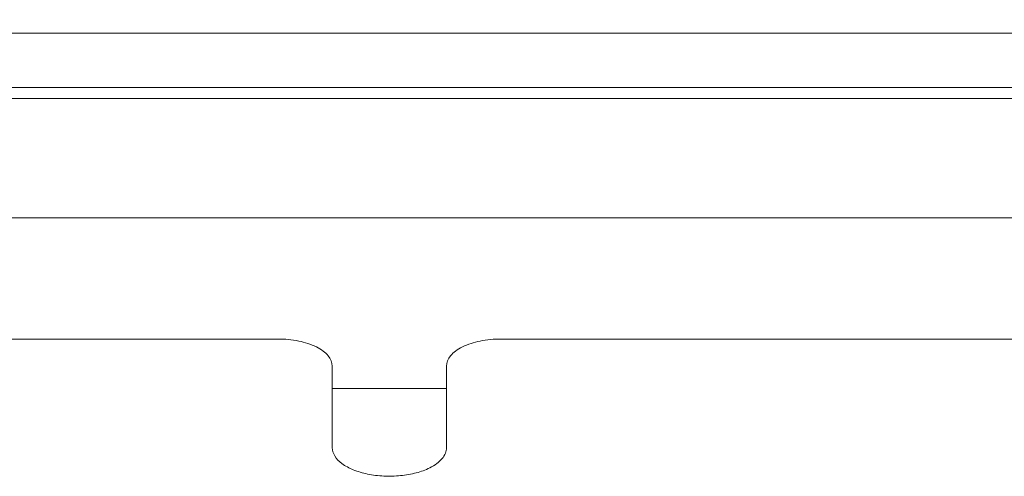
# Model space of a CAD drawing. Header units: millimetres. Extents: x 29170 to 33192, y 579 to 3108.
# Tile 15 of 256: x 29349 to 29439, y 971 to 1013. Entities that reach past the tile are written whole.
import ezdxf

# ---------------------------------------------------------------- set-up
doc = ezdxf.new("R2010")
doc.units = ezdxf.units.MM
doc.layers.add('细实线', color=7, linetype='Continuous', lineweight=13)
doc.dimstyles.new('ISO-25', dxfattribs={"dimtxt": 15, "dimasz": 14, "dimexe": 3.5, "dimexo": 0, "dimgap": 3.5, "dimtad": 1, "dimtxsty": 'Standard', "dimcen": 2.5, "dimadec": 0, "dimazin": 0, "dimtfac": 1, "dimtmove": 0, "dimatfit": 3, "dimfxl": 1, "dimarcsym": 0})

# ---------------------------------------------------------------- blocks, each defined once
blk = doc.blocks.new('*D52')
at = {"layer": 'Defpoints', "color": 0, "transparency": 16777216}
for p in [(29460.918, 1038.491), (29304.918, 976.443), (29460.918, 976.443)]:
    blk.add_point(p, dxfattribs=at)
at = {"layer": '细实线', "color": 0, "lineweight": -2, "transparency": 16777216}
for p, q in [((29304.918, 976.443), (29304.918, 1041.991)), ((29460.918, 976.443), (29460.918, 1041.991)), ((29318.918, 1038.491), (29446.918, 1038.491))]:
    blk.add_line(p, q, dxfattribs=at)
at = {"layer": '细实线', "color": 0, "transparency": 16777216}
for points in [[(29318.918, 1040.824), (29318.918, 1036.158), (29304.918, 1038.491)], [(29446.918, 1040.824), (29446.918, 1036.158), (29460.918, 1038.491)]]:
    blk.add_solid(points, dxfattribs=at)
at = {"layer": '细实线', "color": 0, "transparency": 16777216, "insert": (29382.918, 1049.491), "char_height": 15, "attachment_point": 5}
blk.add_mtext('156mm', dxfattribs=at)

msp = doc.modelspace()

# ---------------------------------------------------------------- linework, layer by layer
at = {"layer": '细实线'}
for p, q in [((29286.597, 1011.963), (29479.239, 1011.963)), ((29479.239, 1006.963), (29286.597, 1006.963)), ((29462.918, 1005.963), (29302.918, 1005.963)), ((29307.918, 994.963), (29457.918, 994.963)), ((29294.07, 983.818), (29372.668, 983.818)), ((29393.168, 983.818), (29471.766, 983.818)), ((29377.668, 981.318), (29377.668, 973.818)), ((29388.168, 981.318), (29388.168, 973.818)), ((29388.168, 979.27), (29377.668, 979.27))]:
    msp.add_line(p, q, dxfattribs=at)
for points, knots in [([(29377.668, 981.318), (29377.668, 981.662), (29377.409, 982.214), (29376.813, 982.743), (29375.928, 983.27), (29374.522, 983.704), (29373.309, 983.818), (29372.668, 983.818)], [0, 0, 0, 0, 0.170955, 0.275978, 0.39687, 0.68074, 1, 1, 1, 1]), ([(29393.168, 983.818), (29392.527, 983.818), (29391.314, 983.704), (29389.908, 983.27), (29389.023, 982.743), (29388.427, 982.214), (29388.168, 981.662), (29388.168, 981.318)], [0, 0, 0, 0, 0.31926, 0.60313, 0.724022, 0.829045, 1, 1, 1, 1]), ([(29388.168, 973.818), (29388.168, 973.645), (29388.091, 973.276), (29387.771, 972.773), (29387.27, 972.321), (29386.478, 971.851), (29385.352, 971.452), (29383.924, 971.205), (29382.413, 971.169), (29380.943, 971.347), (29379.633, 971.724), (29378.585, 972.273), (29377.864, 972.966), (29377.668, 973.554), (29377.668, 973.818)], [0, 0, 0, 0, 0.041131, 0.08659, 0.138974, 0.199268, 0.303352, 0.419565, 0.540955, 0.659736, 0.768532, 0.861719, 0.937322, 1, 1, 1, 1])]:
    msp.add_open_spline(points, degree=3, knots=knots, dxfattribs=at)

# ---------------------------------------------------------------- dimensions: what is measured, and where the dimension line sits
dim = msp.add_linear_dim(base=(29460.918, 1038.491), p1=(29304.918, 976.443), p2=(29460.918, 976.443), text='<>mm', dimstyle='ISO-25', dxfattribs=at)
dim.commit()
dim.dimension.update_dxf_attribs({"geometry": '*D52', "text_midpoint": (29382.918, 1049.491)})

doc.saveas('drawing.dxf')
